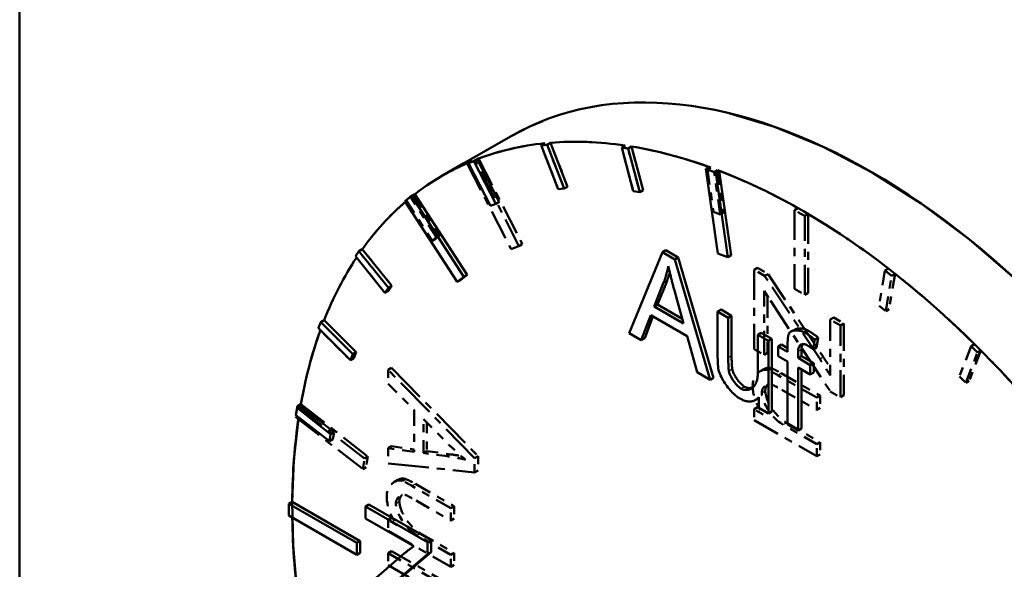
# Model space of a CAD drawing. Header units: millimetres. Extents: x 0 to 630, y 0 to 891.
# Tile 6 of 14: x 479.77 to 492.03, y 179.64 to 186.48. Entities that reach past the tile are written whole.
import ezdxf

# ---------------------------------------------------------------- set-up
doc = ezdxf.new("R2010")
doc.units = ezdxf.units.MM
doc.header["$LTSCALE"] = 3
doc.linetypes.add('LONG_DASH_DOTTED', pattern=[0.3001, 0.2362, -0.0295, 0.0049, -0.0295])
for name, color, linetype, lineweight in [('Sichtbare Kanten(DIN)', 7, 'Continuous', 50), ('Sichtbare tangentiale Kanten(DIN)', 3, 'Continuous', 25), ('Überlagerung [Formatvorlage Phantomlinien(DIN)]', 179, 'LONG_DASH_DOTTED', 50)]:
    doc.layers.add(name, color=color, linetype=linetype, lineweight=lineweight)

msp = doc.modelspace()

# ---------------------------------------------------------------- linework, layer by layer
at = {"layer": 'Sichtbare Kanten(DIN)'}
for p, q in [((479.766, 196.717), (479.766, 170.817)), ((485.882, 185.025), (485.033, 184.537)), ((486.306, 184.939), (486.263, 184.914)), ((486.263, 184.914), (486.476, 184.367)), ((486.379, 184.945), (486.337, 184.921)), ((486.549, 184.374), (486.337, 184.921)), ((486.379, 184.945), (486.592, 184.398)), ((487.308, 184.911), (487.266, 184.887)), ((487.266, 184.887), (487.411, 184.342)), ((487.388, 184.899), (487.345, 184.874)), ((487.491, 184.33), (487.345, 184.874)), ((487.388, 184.899), (487.533, 184.354)), ((485.466, 184.742), (485.424, 184.718)), ((485.466, 184.742), (485.739, 184.21)), ((485.401, 184.717), (485.359, 184.692)), ((485.359, 184.692), (485.632, 184.159)), ((485.697, 184.185), (485.424, 184.718)), ((488.357, 184.643), (488.314, 184.619)), ((488.314, 184.619), (488.462, 183.568)), ((488.482, 184.596), (488.44, 184.572)), ((488.587, 183.521), (488.44, 184.572)), ((488.482, 184.596), (488.63, 183.545)), ((486.476, 184.367), (486.549, 184.374)), ((486.592, 184.398), (486.549, 184.374)), ((484.691, 184.307), (484.648, 184.283)), ((485.298, 183.278), (484.648, 184.283)), ((484.691, 184.307), (485.341, 183.302)), ((487.411, 184.342), (487.491, 184.33)), ((487.533, 184.354), (487.491, 184.33)), ((484.566, 184.217), (485.216, 183.212)), ((485.632, 184.159), (485.697, 184.185)), ((485.739, 184.21), (485.697, 184.185)), ((483.95, 183.535), (484.317, 183.079)), ((484.035, 183.62), (483.992, 183.596)), ((484.36, 183.139), (483.992, 183.596)), ((484.035, 183.62), (484.402, 183.164)), ((487.773, 183.582), (487.359, 182.575)), ((487.816, 183.607), (487.773, 183.582)), ((487.928, 183.493), (487.773, 183.582)), ((487.816, 183.607), (487.97, 183.518)), ((487.97, 183.518), (487.928, 183.493)), ((487.97, 183.518), (488.41, 182.018)), ((488.462, 183.568), (488.587, 183.521)), ((488.63, 183.545), (488.587, 183.521)), ((488.368, 181.994), (487.928, 183.493)), ((485.216, 183.212), (485.298, 183.278)), ((485.341, 183.302), (485.259, 183.236)), ((485.341, 183.302), (485.298, 183.278)), ((484.317, 183.079), (484.36, 183.139)), ((484.402, 183.164), (484.36, 183.103)), ((484.402, 183.164), (484.36, 183.139)), ((485.259, 183.236), (485.216, 183.212)), ((487.67, 182.907), (487.789, 183.204)), ((487.831, 183.228), (487.712, 182.931)), ((487.831, 183.228), (487.789, 183.204)), ((484.36, 183.103), (484.317, 183.079)), ((487.923, 183.107), (488.036, 182.696)), ((487.712, 182.931), (487.67, 182.907)), ((488.036, 182.696), (487.67, 182.907)), ((487.712, 182.931), (488.02, 182.754)), ((487.51, 182.488), (487.629, 182.797)), ((487.656, 182.781), (487.553, 182.512)), ((487.629, 182.797), (488.08, 182.537)), ((488.504, 182.868), (488.461, 182.843)), ((488.594, 182.767), (488.461, 182.843)), ((488.461, 182.843), (488.461, 182.284)), ((488.504, 182.868), (488.636, 182.791)), ((488.636, 182.791), (488.594, 182.767)), ((488.594, 182.267), (488.594, 182.767)), ((488.636, 182.791), (488.636, 182.291)), ((483.559, 182.735), (483.517, 182.711)), ((483.915, 182.314), (483.517, 182.711)), ((483.559, 182.735), (483.958, 182.338)), ((483.488, 182.636), (483.886, 182.238)), ((487.359, 182.575), (487.51, 182.488)), ((488.08, 182.537), (488.205, 182.088)), ((489.004, 182.58), (488.962, 182.555)), ((489.094, 182.479), (488.962, 182.555)), ((488.962, 182.555), (488.962, 182.072)), ((489.004, 182.58), (489.136, 182.503)), ((489.418, 182.618), (489.375, 182.594)), ((487.553, 182.512), (487.51, 182.488)), ((489.136, 182.503), (489.094, 182.479)), ((489.094, 181.576), (489.094, 182.479)), ((489.136, 182.503), (489.136, 181.6)), ((489.259, 182.433), (489.216, 182.408)), ((489.333, 182.341), (489.216, 182.408)), ((489.216, 182.408), (489.216, 182.29)), ((489.259, 182.433), (489.333, 182.39)), ((489.333, 182.437), (489.333, 182.341)), ((489.652, 182.372), (489.673, 182.494)), ((489.715, 182.518), (489.673, 182.494)), ((489.715, 182.518), (489.695, 182.396)), ((483.886, 182.238), (483.915, 182.314)), ((483.958, 182.338), (483.915, 182.314)), ((483.958, 182.338), (483.929, 182.263)), ((489.216, 182.29), (489.333, 182.223)), ((489.464, 182.266), (489.464, 182.348)), ((489.507, 182.29), (489.464, 182.266)), ((489.507, 182.373), (489.507, 182.29)), ((489.507, 182.29), (489.659, 182.203)), ((489.695, 182.396), (489.652, 182.372)), ((483.929, 182.263), (483.886, 182.238)), ((489.333, 182.223), (489.333, 181.438)), ((489.616, 182.178), (489.464, 182.266)), ((489.659, 182.203), (489.616, 182.178)), ((489.616, 182.059), (489.616, 182.178)), ((489.659, 182.203), (489.659, 182.084)), ((488.205, 182.088), (488.368, 181.994)), ((489.465, 181.362), (489.465, 182.146)), ((489.465, 182.146), (489.616, 182.059)), ((489.508, 182.122), (489.508, 181.386)), ((489.659, 182.084), (489.616, 182.059)), ((488.41, 182.018), (488.368, 181.994)), ((483.265, 181.668), (483.222, 181.644)), ((483.265, 181.668), (483.683, 181.343)), ((488.976, 181.767), (488.934, 181.743)), ((488.976, 181.777), (488.976, 181.644)), ((483.208, 181.556), (483.625, 181.23)), ((483.64, 181.318), (483.222, 181.644)), ((488.976, 181.644), (489.094, 181.576)), ((489.136, 181.6), (489.094, 181.576)), ((489.333, 181.438), (489.465, 181.362)), ((483.625, 181.23), (483.64, 181.318)), ((483.683, 181.343), (483.64, 181.318)), ((483.683, 181.343), (483.668, 181.254)), ((489.508, 181.386), (489.465, 181.362)), ((483.668, 181.254), (483.625, 181.23)), ((483.161, 180.476), (483.118, 180.451)), ((483.967, 179.963), (483.118, 180.451)), ((483.161, 180.476), (484.009, 179.987)), ((484.118, 180.441), (484.076, 180.416)), ((484.118, 180.441), (484.891, 179.996)), ((484.848, 179.971), (484.076, 180.416)), ((484.076, 180.416), (484.076, 180.269)), ((483.118, 180.304), (483.967, 179.815)), ((484.076, 180.269), (484.678, 179.922)), ((484.009, 179.987), (483.967, 179.963)), ((483.967, 179.815), (483.967, 179.963)), ((484.009, 179.987), (484.009, 179.84)), ((484.891, 179.996), (484.848, 179.971)), ((484.848, 179.824), (484.848, 179.971)), ((484.891, 179.996), (484.891, 179.849)), ((484.009, 179.84), (483.967, 179.815)), ((484.566, 179.839), (484.013, 179.359)), ((484.242, 179.31), (484.848, 179.824)), ((484.891, 179.849), (484.285, 179.334)), ((484.891, 179.849), (484.848, 179.824))]:
    msp.add_line(p, q, dxfattribs=at)
at = {"layer": 'Sichtbare Kanten(DIN)', "flags": 128}
for points in [[(487.789, 183.204), (487.792, 183.212), (487.795, 183.22), (487.798, 183.228), (487.8, 183.236), (487.803, 183.244), (487.806, 183.253), (487.809, 183.261), (487.811, 183.269), (487.814, 183.278), (487.817, 183.286), (487.819, 183.295), (487.822, 183.303), (487.824, 183.312), (487.826, 183.32), (487.829, 183.329), (487.831, 183.338), (487.833, 183.346), (487.835, 183.355), (487.837, 183.364), (487.839, 183.373), (487.841, 183.382), (487.843, 183.391), (487.845, 183.4), (487.847, 183.409)], [(487.847, 183.409), (487.85, 183.396), (487.853, 183.384), (487.855, 183.371), (487.858, 183.359), (487.861, 183.346), (487.864, 183.333), (487.867, 183.32), (487.87, 183.308), (487.873, 183.295), (487.877, 183.283), (487.88, 183.27), (487.883, 183.258), (487.886, 183.245), (487.889, 183.233), (487.892, 183.22), (487.896, 183.208), (487.899, 183.195), (487.902, 183.182), (487.906, 183.17), (487.909, 183.157), (487.912, 183.144), (487.916, 183.132), (487.919, 183.119), (487.923, 183.107)], [(487.865, 183.331), (487.864, 183.326), (487.862, 183.322), (487.861, 183.317), (487.86, 183.313), (487.859, 183.309), (487.857, 183.305), (487.856, 183.3), (487.855, 183.296), (487.853, 183.292), (487.852, 183.287), (487.85, 183.283), (487.849, 183.279), (487.848, 183.275), (487.846, 183.27), (487.845, 183.266), (487.843, 183.262), (487.842, 183.258), (487.84, 183.253), (487.839, 183.249), (487.837, 183.245), (487.836, 183.241), (487.834, 183.237), (487.833, 183.233), (487.831, 183.228)], [(489.347, 182.564), (489.345, 182.56), (489.344, 182.555), (489.343, 182.55), (489.341, 182.545), (489.34, 182.54), (489.339, 182.535), (489.338, 182.53), (489.338, 182.525), (489.337, 182.519), (489.336, 182.514), (489.336, 182.509), (489.335, 182.504), (489.335, 182.498), (489.335, 182.493), (489.334, 182.487), (489.334, 182.482), (489.334, 182.476), (489.333, 182.471), (489.333, 182.465), (489.333, 182.459), (489.333, 182.454), (489.333, 182.448), (489.333, 182.443), (489.333, 182.437)], [(489.549, 182.581), (489.538, 182.586), (489.528, 182.591), (489.517, 182.596), (489.507, 182.6), (489.496, 182.603), (489.486, 182.605), (489.476, 182.607), (489.466, 182.609), (489.456, 182.61), (489.446, 182.61), (489.436, 182.61), (489.427, 182.609), (489.418, 182.608), (489.409, 182.606), (489.4, 182.604), (489.392, 182.602), (489.385, 182.599), (489.377, 182.595), (489.371, 182.591), (489.365, 182.587), (489.36, 182.582), (489.355, 182.577), (489.35, 182.571), (489.347, 182.564)], [(489.418, 182.618), (489.423, 182.621), (489.428, 182.624), (489.434, 182.626), (489.44, 182.628), (489.446, 182.63), (489.452, 182.631), (489.459, 182.632), (489.466, 182.633), (489.473, 182.634), (489.48, 182.634), (489.488, 182.634), (489.495, 182.634), (489.503, 182.634), (489.511, 182.633), (489.518, 182.632), (489.526, 182.63), (489.534, 182.628), (489.543, 182.626), (489.551, 182.623), (489.559, 182.62), (489.567, 182.617), (489.575, 182.614), (489.583, 182.609), (489.591, 182.605)], [(489.673, 182.494), (489.668, 182.498), (489.663, 182.502), (489.658, 182.506), (489.652, 182.51), (489.647, 182.514), (489.642, 182.518), (489.637, 182.522), (489.632, 182.526), (489.627, 182.529), (489.622, 182.533), (489.616, 182.537), (489.611, 182.541), (489.606, 182.544), (489.601, 182.548), (489.596, 182.551), (489.591, 182.555), (489.585, 182.558), (489.58, 182.562), (489.575, 182.565), (489.57, 182.568), (489.565, 182.571), (489.559, 182.575), (489.554, 182.578), (489.549, 182.581)], [(489.591, 182.605), (489.596, 182.602), (489.601, 182.6), (489.605, 182.597), (489.61, 182.594), (489.615, 182.591), (489.62, 182.588), (489.625, 182.584), (489.63, 182.581), (489.635, 182.578), (489.64, 182.574), (489.645, 182.571), (489.65, 182.567), (489.655, 182.564), (489.661, 182.56), (489.666, 182.556), (489.671, 182.552), (489.677, 182.548), (489.682, 182.544), (489.687, 182.54), (489.693, 182.536), (489.699, 182.532), (489.704, 182.527), (489.71, 182.523), (489.715, 182.518)], [(489.464, 182.348), (489.465, 182.357), (489.465, 182.365), (489.466, 182.374), (489.468, 182.382), (489.469, 182.389), (489.472, 182.396), (489.475, 182.403), (489.478, 182.409), (489.481, 182.415), (489.485, 182.42), (489.49, 182.425), (489.495, 182.429), (489.5, 182.432), (489.505, 182.435), (489.511, 182.437), (489.518, 182.438), (489.524, 182.439), (489.531, 182.439), (489.538, 182.439), (489.545, 182.437), (489.553, 182.435), (489.56, 182.432), (489.568, 182.429), (489.575, 182.425)], [(489.524, 182.439), (489.522, 182.437), (489.521, 182.435), (489.52, 182.433), (489.519, 182.431), (489.518, 182.429), (489.517, 182.426), (489.515, 182.424), (489.515, 182.422), (489.514, 182.419), (489.513, 182.416), (489.512, 182.414), (489.511, 182.411), (489.51, 182.408), (489.51, 182.405), (489.509, 182.402), (489.509, 182.399), (489.508, 182.396), (489.508, 182.393), (489.508, 182.39), (489.507, 182.387), (489.507, 182.383), (489.507, 182.38), (489.507, 182.376), (489.507, 182.373)], [(489.575, 182.425), (489.578, 182.423), (489.582, 182.421), (489.585, 182.419), (489.588, 182.417), (489.591, 182.415), (489.595, 182.413), (489.598, 182.411), (489.601, 182.409), (489.604, 182.407), (489.608, 182.405), (489.611, 182.403), (489.614, 182.4), (489.617, 182.398), (489.62, 182.396), (489.624, 182.394), (489.627, 182.391), (489.63, 182.389), (489.633, 182.387), (489.636, 182.384), (489.64, 182.382), (489.643, 182.379), (489.646, 182.377), (489.649, 182.374), (489.652, 182.372)], [(488.461, 182.284), (488.461, 182.278), (488.461, 182.272), (488.461, 182.266), (488.462, 182.261), (488.462, 182.255), (488.462, 182.249), (488.462, 182.243), (488.462, 182.236), (488.462, 182.23), (488.462, 182.224), (488.463, 182.218), (488.463, 182.212), (488.463, 182.206), (488.463, 182.201), (488.464, 182.195), (488.464, 182.188), (488.465, 182.182), (488.465, 182.176), (488.466, 182.169), (488.466, 182.163), (488.467, 182.156), (488.468, 182.149), (488.469, 182.143), (488.47, 182.137)], [(488.636, 182.291), (488.636, 182.281), (488.636, 182.272), (488.636, 182.262), (488.636, 182.253), (488.636, 182.244), (488.637, 182.236), (488.637, 182.227), (488.637, 182.219), (488.637, 182.212), (488.638, 182.204), (488.638, 182.197), (488.638, 182.19), (488.639, 182.183), (488.639, 182.176), (488.639, 182.17), (488.64, 182.164), (488.64, 182.158), (488.641, 182.153), (488.641, 182.147), (488.642, 182.142), (488.642, 182.138), (488.643, 182.133), (488.644, 182.129), (488.644, 182.125)], [(488.602, 182.1), (488.601, 182.106), (488.6, 182.113), (488.599, 182.12), (488.598, 182.126), (488.598, 182.133), (488.597, 182.14), (488.597, 182.148), (488.596, 182.155), (488.596, 182.162), (488.596, 182.168), (488.595, 182.175), (488.595, 182.182), (488.595, 182.189), (488.595, 182.197), (488.594, 182.204), (488.594, 182.211), (488.594, 182.218), (488.594, 182.225), (488.594, 182.232), (488.594, 182.239), (488.594, 182.246), (488.594, 182.253), (488.594, 182.26), (488.594, 182.267)], [(488.47, 182.137), (488.473, 182.119), (488.478, 182.101), (488.484, 182.082), (488.491, 182.064), (488.499, 182.046), (488.508, 182.028), (488.517, 182.01), (488.528, 181.991), (488.539, 181.973), (488.55, 181.954), (488.563, 181.936), (488.576, 181.918), (488.589, 181.9), (488.603, 181.883), (488.617, 181.867), (488.63, 181.852), (488.644, 181.837), (488.657, 181.824), (488.67, 181.811), (488.683, 181.8), (488.695, 181.789), (488.707, 181.78), (488.718, 181.773), (488.728, 181.766)], [(488.755, 181.883), (488.746, 181.889), (488.738, 181.895), (488.729, 181.902), (488.721, 181.909), (488.713, 181.917), (488.704, 181.925), (488.697, 181.934), (488.689, 181.942), (488.681, 181.952), (488.674, 181.961), (488.666, 181.971), (488.659, 181.981), (488.652, 181.991), (488.646, 182.001), (488.639, 182.012), (488.633, 182.022), (488.628, 182.032), (488.623, 182.042), (488.618, 182.052), (488.614, 182.062), (488.61, 182.072), (488.607, 182.081), (488.604, 182.091), (488.602, 182.1)], [(488.644, 182.125), (488.646, 182.116), (488.649, 182.107), (488.652, 182.097), (488.656, 182.088), (488.66, 182.077), (488.665, 182.067), (488.67, 182.057), (488.676, 182.046), (488.682, 182.035), (488.689, 182.025), (488.696, 182.014), (488.703, 182.004), (488.71, 181.993), (488.718, 181.983), (488.726, 181.974), (488.734, 181.964), (488.742, 181.955), (488.75, 181.947), (488.758, 181.939), (488.766, 181.931), (488.774, 181.924), (488.782, 181.918), (488.789, 181.912), (488.797, 181.908)], [(488.962, 182.072), (488.961, 182.052), (488.96, 182.032), (488.957, 182.014), (488.953, 181.996), (488.949, 181.979), (488.943, 181.963), (488.936, 181.948), (488.929, 181.934), (488.92, 181.921), (488.911, 181.91), (488.9, 181.9), (488.89, 181.891), (488.878, 181.884), (488.867, 181.878), (488.855, 181.874), (488.843, 181.871), (488.831, 181.869), (488.819, 181.868), (488.807, 181.868), (488.795, 181.869), (488.784, 181.871), (488.774, 181.875), (488.764, 181.879), (488.755, 181.883)], [(488.797, 181.908), (488.801, 181.906), (488.804, 181.904), (488.808, 181.902), (488.812, 181.901), (488.816, 181.899), (488.82, 181.898), (488.824, 181.896), (488.829, 181.895), (488.833, 181.895), (488.837, 181.894), (488.842, 181.893), (488.846, 181.893), (488.85, 181.892), (488.855, 181.892), (488.859, 181.892), (488.864, 181.892), (488.868, 181.892), (488.873, 181.893), (488.877, 181.894), (488.882, 181.894), (488.886, 181.895), (488.891, 181.896), (488.895, 181.898), (488.899, 181.899)], [(488.728, 181.766), (488.741, 181.76), (488.753, 181.753), (488.765, 181.747), (488.777, 181.742), (488.789, 181.738), (488.801, 181.734), (488.813, 181.73), (488.825, 181.728), (488.836, 181.726), (488.848, 181.724), (488.859, 181.724), (488.869, 181.724), (488.88, 181.725), (488.89, 181.727), (488.9, 181.729), (488.91, 181.732), (488.919, 181.736), (488.928, 181.74), (488.937, 181.745), (488.945, 181.75), (488.953, 181.756), (488.961, 181.762), (488.968, 181.769), (488.976, 181.777)], [(484.678, 179.922), (484.673, 179.919), (484.669, 179.916), (484.664, 179.913), (484.659, 179.91), (484.654, 179.906), (484.649, 179.903), (484.644, 179.9), (484.64, 179.896), (484.635, 179.893), (484.63, 179.89), (484.625, 179.886), (484.621, 179.883), (484.616, 179.879), (484.611, 179.876), (484.607, 179.872), (484.602, 179.868), (484.598, 179.865), (484.593, 179.861), (484.588, 179.857), (484.584, 179.854), (484.579, 179.85), (484.575, 179.846), (484.57, 179.843), (484.566, 179.839)]]:
    msp.add_lwpolyline(points, dxfattribs=at)
at = {"layer": 'Sichtbare Kanten(DIN)'}
for centre, major_axis, start_param, end_param in [((490.373, 177.226), (-4.491, 7.799), 3.141593, 6.283185), ((489.525, 176.738), (-4.491, 7.799), 6.029986, 6.191186), ((489.482, 176.713), (-4.491, 7.799), 6.016653, 6.029986), ((489.525, 176.738), (-4.491, 7.799), 5.855453, 6.016653), ((489.482, 176.713), (-4.491, 7.799), 5.84212, 5.855453), ((489.525, 176.738), (4.491, -7.799), 2.542661, 2.700527), ((489.525, 176.738), (-4.491, 7.799), 6.204519, 6.362385), ((489.482, 176.713), (-4.491, 7.799), 6.191186, 6.204519), ((489.482, 176.713), (-4.491, 7.799), 5.664254, 5.684254), ((489.525, 176.738), (4.491, -7.799), 5.335188, 8.805846), ((489.482, 176.713), (-4.491, 7.799), 0.0792, 0.0992), ((489.525, 176.738), (-4.491, 7.799), 0.108574, 0.257066), ((489.525, 176.738), (-4.491, 7.799), 0.279485, 0.431599), ((489.482, 176.713), (-4.491, 7.799), 0.257066, 0.2704), ((489.482, 176.713), (4.491, -7.799), 3.573192, 3.586525), ((489.525, 176.738), (-4.491, 7.799), 0.453454, 0.606132), ((489.482, 176.713), (4.491, -7.799), 3.747725, 3.761058), ((489.525, 176.738), (-4.491, 7.799), 0.627164, 0.777332), ((489.482, 176.713), (4.491, -7.799), 3.918924, 3.938925), ((489.525, 176.738), (-4.491, 7.799), 0.803974, 0.955198)]:
    msp.add_ellipse(centre, major_axis=major_axis, ratio=0.578093, start_param=start_param, end_param=end_param, dxfattribs=at)
at = {"layer": 'Sichtbare tangentiale Kanten(DIN)'}
for p, q in [((489.591, 182.605), (489.549, 182.581)), ((488.636, 182.291), (488.594, 182.267)), ((489.507, 182.373), (489.464, 182.348)), ((488.644, 182.125), (488.602, 182.1)), ((488.797, 181.908), (488.755, 181.883))]:
    msp.add_line(p, q, dxfattribs=at)
at = {"layer": 'Sichtbare tangentiale Kanten(DIN)', "ltscale": 0.023514}
for p, q in [((489.777, 182.274), (489.739, 182.252)), ((489.252, 182.075), (489.214, 182.053)), ((489.052, 181.851), (489.014, 181.829)), ((489.318, 181.458), (489.28, 181.436)), ((485.137, 181.065), (485.099, 181.043)), ((484.694, 180.697), (484.655, 180.675)), ((484.493, 180.474), (484.455, 180.452)), ((484.759, 180.081), (484.721, 180.059))]:
    msp.add_line(p, q, dxfattribs=at)
at = {"layer": 'Überlagerung [Formatvorlage Phantomlinien(DIN)]', "ltscale": 13.85339}
msp.add_line((479.766, 196.717), (479.766, 170.817), dxfattribs=at)
at = {"layer": 'Überlagerung [Formatvorlage Phantomlinien(DIN)]', "ltscale": 0.524659}
for p, q in [((485.882, 185.025), (485.033, 184.537)), ((485.483, 184.749), (486.028, 183.683)), ((485.343, 184.686), (485.888, 183.62)), ((485.986, 183.658), (485.44, 184.724)), ((489.418, 184.107), (489.418, 183.126)), ((489.546, 183.053), (489.546, 184.034)), ((489.588, 184.058), (489.588, 183.077)), ((484.062, 181.014), (483.226, 181.666)), ((483.269, 181.69), (484.104, 181.039)), ((483.204, 181.534), (484.04, 180.882))]:
    msp.add_line(p, q, dxfattribs=at)
at = {"layer": 'Überlagerung [Formatvorlage Phantomlinien(DIN)]', "ltscale": 0.026138}
for p, q in [((486.306, 184.939), (486.263, 184.914)), ((486.379, 184.945), (486.337, 184.921)), ((487.308, 184.911), (487.266, 184.887)), ((487.388, 184.899), (487.345, 184.874)), ((485.483, 184.749), (485.44, 184.724)), ((485.385, 184.71), (485.343, 184.686)), ((488.378, 184.635), (488.335, 184.611)), ((488.461, 184.604), (488.419, 184.58)), ((486.592, 184.398), (486.549, 184.374)), ((484.677, 184.296), (484.634, 184.272)), ((487.533, 184.354), (487.491, 184.33)), ((489.461, 184.132), (489.418, 184.107)), ((488.535, 184.079), (488.493, 184.054)), ((489.588, 184.058), (489.546, 184.034)), ((484.947, 183.75), (484.905, 183.726)), ((485.002, 183.794), (484.959, 183.769)), ((486.028, 183.683), (485.986, 183.658)), ((484.035, 183.62), (483.992, 183.596)), ((488.957, 183.388), (488.915, 183.363)), ((490.588, 183.38), (490.545, 183.355)), ((489.089, 183.311), (489.047, 183.287)), ((490.671, 183.315), (490.629, 183.29)), ((484.402, 183.164), (484.36, 183.139)), ((484.36, 183.103), (484.317, 183.079)), ((489.588, 183.077), (489.546, 183.053)), ((489.907, 182.768), (489.865, 182.744)), ((490.598, 182.874), (490.555, 182.85)), ((483.559, 182.735), (483.517, 182.711)), ((490.035, 182.695), (489.992, 182.67)), ((491.661, 182.438), (491.619, 182.413)), ((483.958, 182.338), (483.915, 182.314)), ((489.084, 182.328), (489.042, 182.304)), ((491.741, 182.358), (491.699, 182.334)), ((483.929, 182.263), (483.886, 182.238)), ((484.398, 182.144), (484.356, 182.12)), ((489.036, 182.127), (488.993, 182.102)), ((489.131, 182.137), (489.089, 182.113)), ((491.596, 181.981), (491.553, 181.957)), ((489.738, 181.797), (489.696, 181.773)), ((490.035, 181.801), (489.992, 181.777)), ((483.269, 181.69), (483.226, 181.666)), ((488.957, 181.653), (488.915, 181.628)), ((489.738, 181.644), (489.696, 181.62)), ((489.738, 181.219), (489.696, 181.194)), ((484.398, 181.166), (484.356, 181.142)), ((484.84, 181.107), (484.798, 181.083)), ((489.738, 181.066), (489.696, 181.042)), ((484.104, 181.039), (484.062, 181.014)), ((485.476, 181.045), (485.434, 181.02)), ((484.082, 180.906), (484.04, 180.882)), ((485.476, 180.866), (485.434, 180.842)), ((484.477, 180.749), (484.435, 180.725)), ((484.572, 180.76), (484.53, 180.735)), ((485.179, 180.42), (485.137, 180.395)), ((484.398, 180.275), (484.356, 180.251)), ((485.179, 180.267), (485.137, 180.243)), ((484.398, 179.862), (484.356, 179.838)), ((485.179, 179.842), (485.137, 179.817)), ((485.179, 179.689), (485.137, 179.664))]:
    msp.add_line(p, q, dxfattribs=at)
at = {"layer": 'Überlagerung [Formatvorlage Phantomlinien(DIN)]', "ltscale": 0.26228}
for p, q in [((486.263, 184.914), (486.476, 184.367)), ((486.549, 184.374), (486.337, 184.921)), ((486.379, 184.945), (486.592, 184.398)), ((487.266, 184.887), (487.411, 184.342)), ((487.491, 184.33), (487.345, 184.874)), ((487.388, 184.899), (487.533, 184.354)), ((488.335, 184.611), (488.409, 184.086)), ((488.493, 184.054), (488.419, 184.58)), ((488.461, 184.604), (488.535, 184.079)), ((484.959, 183.769), (484.634, 184.272)), ((484.677, 184.296), (485.002, 183.794)), ((484.58, 184.228), (484.905, 183.726)), ((483.95, 183.535), (484.317, 183.079)), ((484.36, 183.139), (483.992, 183.596)), ((484.035, 183.62), (484.402, 183.164)), ((490.545, 183.355), (490.472, 182.915)), ((490.555, 182.85), (490.629, 183.29)), ((490.671, 183.315), (490.598, 182.874)), ((483.915, 182.314), (483.517, 182.711)), ((483.559, 182.735), (483.958, 182.338)), ((483.488, 182.636), (483.886, 182.238)), ((491.619, 182.413), (491.474, 182.036)), ((491.553, 181.957), (491.699, 182.334)), ((491.741, 182.358), (491.596, 181.981))]:
    msp.add_line(p, q, dxfattribs=at)
at = {"layer": 'Überlagerung [Formatvorlage Phantomlinien(DIN)]', "ltscale": 0.052376}
for p, q in [((486.476, 184.367), (486.549, 184.374)), ((487.411, 184.342), (487.491, 184.33)), ((488.409, 184.086), (488.493, 184.054)), ((484.905, 183.726), (484.959, 183.769)), ((485.002, 183.794), (484.947, 183.75)), ((484.317, 183.079), (484.36, 183.139)), ((484.402, 183.164), (484.36, 183.103)), ((490.472, 182.915), (490.555, 182.85)), ((483.886, 182.238), (483.915, 182.314)), ((483.958, 182.338), (483.929, 182.263)), ((491.474, 182.036), (491.553, 181.957))]:
    msp.add_line(p, q, dxfattribs=at)
at = {"layer": 'Überlagerung [Formatvorlage Phantomlinien(DIN)]', "ltscale": 0.078614}
for p, q in [((485.888, 183.62), (485.986, 183.658)), ((489.418, 183.126), (489.546, 183.053)), ((484.04, 180.882), (484.062, 181.014)), ((484.104, 181.039), (484.082, 180.906))]:
    msp.add_line(p, q, dxfattribs=at)
at = {"layer": 'Überlagerung [Formatvorlage Phantomlinien(DIN)]', "ltscale": 0.081682}
for p, q in [((488.957, 183.388), (489.089, 183.311)), ((489.047, 183.287), (488.915, 183.363)), ((489.738, 181.797), (489.738, 181.644)), ((489.696, 181.62), (489.696, 181.773)), ((489.696, 181.042), (489.696, 181.194)), ((489.738, 181.219), (489.738, 181.066)), ((485.137, 180.243), (485.137, 180.395)), ((485.179, 180.42), (485.179, 180.267)), ((484.356, 179.838), (484.356, 179.685)), ((485.179, 179.842), (485.179, 179.689)), ((485.137, 179.664), (485.137, 179.817))]:
    msp.add_line(p, q, dxfattribs=at)
at = {"layer": 'Überlagerung [Formatvorlage Phantomlinien(DIN)]', "ltscale": 0.527163}
msp.add_line((488.915, 183.363), (488.915, 182.377), dxfattribs=at)
at = {"layer": 'Überlagerung [Formatvorlage Phantomlinien(DIN)]', "ltscale": 0.546643}
for p, q in [((489.737, 182.251), (489.047, 183.287)), ((489.089, 183.311), (489.779, 182.275))]:
    msp.add_line(p, q, dxfattribs=at)
at = {"layer": 'Überlagerung [Formatvorlage Phantomlinien(DIN)]', "ltscale": 0.425571}
msp.add_line((489.042, 182.304), (489.042, 183.1), dxfattribs=at)
at = {"layer": 'Überlagerung [Formatvorlage Phantomlinien(DIN)]', "ltscale": 0.061884}
msp.add_line((489.042, 183.1), (489.118, 182.981), dxfattribs=at)
at = {"layer": 'Überlagerung [Formatvorlage Phantomlinien(DIN)]', "ltscale": 0.377146}
msp.add_line((489.084, 183.034), (489.084, 182.328), dxfattribs=at)
at = {"layer": 'Überlagerung [Formatvorlage Phantomlinien(DIN)]', "ltscale": 0.594654}
msp.add_line((489.118, 182.981), (489.865, 181.85), dxfattribs=at)
at = {"layer": 'Überlagerung [Formatvorlage Phantomlinien(DIN)]', "ltscale": 0.078634}
for p, q in [((489.907, 182.768), (490.035, 182.695)), ((489.992, 182.67), (489.865, 182.744)), ((488.915, 182.377), (489.042, 182.304)), ((489.865, 181.85), (489.992, 181.777))]:
    msp.add_line(p, q, dxfattribs=at)
at = {"layer": 'Überlagerung [Formatvorlage Phantomlinien(DIN)]', "ltscale": 0.372743}
msp.add_line((489.865, 182.744), (489.865, 182.047), dxfattribs=at)
at = {"layer": 'Überlagerung [Formatvorlage Phantomlinien(DIN)]', "ltscale": 0.477891}
for p, q in [((489.992, 181.777), (489.992, 182.67)), ((490.035, 182.695), (490.035, 181.801))]:
    msp.add_line(p, q, dxfattribs=at)
at = {"layer": 'Überlagerung [Formatvorlage Phantomlinien(DIN)]', "ltscale": 0.713826}
for p, q in [((485.434, 181.02), (484.356, 182.12)), ((484.398, 182.144), (485.476, 181.045))]:
    msp.add_line(p, q, dxfattribs=at)
at = {"layer": 'Überlagerung [Formatvorlage Phantomlinien(DIN)]', "ltscale": 0.093365}
msp.add_line((484.356, 182.12), (484.356, 181.945), dxfattribs=at)
at = {"layer": 'Überlagerung [Formatvorlage Phantomlinien(DIN)]', "ltscale": 0.299089}
for p, q in [((489.696, 181.773), (489.212, 182.051)), ((489.254, 182.076), (489.738, 181.797)), ((484.696, 180.698), (485.179, 180.42)), ((485.137, 180.395), (484.653, 180.674))]:
    msp.add_line(p, q, dxfattribs=at)
at = {"layer": 'Überlagerung [Formatvorlage Phantomlinien(DIN)]', "ltscale": 0.214416}
msp.add_line((484.356, 181.945), (484.682, 181.62), dxfattribs=at)
at = {"layer": 'Überlagerung [Formatvorlage Phantomlinien(DIN)]', "ltscale": 0.267595}
for p, q in [((489.263, 181.869), (489.696, 181.62)), ((484.704, 180.492), (485.137, 180.243))]:
    msp.add_line(p, q, dxfattribs=at)
at = {"layer": 'Überlagerung [Formatvorlage Phantomlinien(DIN)]', "ltscale": 0.279278}
msp.add_line((484.682, 181.62), (484.682, 181.098), dxfattribs=at)
at = {"layer": 'Überlagerung [Formatvorlage Phantomlinien(DIN)]', "ltscale": 0.071015}
for p, q in [((489.03, 181.562), (488.915, 181.628)), ((484.471, 180.185), (484.356, 180.251))]:
    msp.add_line(p, q, dxfattribs=at)
at = {"layer": 'Überlagerung [Formatvorlage Phantomlinien(DIN)]', "ltscale": 0.073046}
for p, q in [((488.915, 181.628), (488.915, 181.491)), ((484.356, 180.251), (484.356, 180.114))]:
    msp.add_line(p, q, dxfattribs=at)
at = {"layer": 'Überlagerung [Formatvorlage Phantomlinien(DIN)]', "ltscale": 0.013354}
for p, q in [((488.957, 181.653), (488.979, 181.64)), ((484.398, 180.275), (484.42, 180.263))]:
    msp.add_line(p, q, dxfattribs=at)
at = {"layer": 'Überlagerung [Formatvorlage Phantomlinien(DIN)]', "ltscale": 0.208875}
msp.add_line((484.798, 181.506), (485.114, 181.186), dxfattribs=at)
at = {"layer": 'Überlagerung [Formatvorlage Phantomlinien(DIN)]', "ltscale": 0.226451}
msp.add_line((484.798, 181.083), (484.798, 181.506), dxfattribs=at)
at = {"layer": 'Überlagerung [Formatvorlage Phantomlinien(DIN)]', "ltscale": 0.190432}
msp.add_line((484.84, 181.463), (484.84, 181.107), dxfattribs=at)
at = {"layer": 'Überlagerung [Formatvorlage Phantomlinien(DIN)]', "ltscale": 0.482971}
for p, q in [((488.915, 181.491), (489.696, 181.042)), ((484.356, 180.114), (485.137, 179.664))]:
    msp.add_line(p, q, dxfattribs=at)
at = {"layer": 'Überlagerung [Formatvorlage Phantomlinien(DIN)]', "ltscale": 0.258452}
for p, q in [((489.696, 181.194), (489.278, 181.435)), ((489.32, 181.46), (489.738, 181.219)), ((484.761, 180.082), (485.179, 179.842)), ((485.137, 179.817), (484.719, 180.058))]:
    msp.add_line(p, q, dxfattribs=at)
at = {"layer": 'Überlagerung [Formatvorlage Phantomlinien(DIN)]', "ltscale": 0.215836}
msp.add_line((484.682, 181.098), (484.356, 181.142), dxfattribs=at)
at = {"layer": 'Überlagerung [Formatvorlage Phantomlinien(DIN)]', "ltscale": 0.100476}
msp.add_line((484.356, 181.142), (484.356, 180.953), dxfattribs=at)
at = {"layer": 'Überlagerung [Formatvorlage Phantomlinien(DIN)]', "ltscale": 0.187741}
msp.add_line((484.398, 181.166), (484.682, 181.128), dxfattribs=at)
at = {"layer": 'Überlagerung [Formatvorlage Phantomlinien(DIN)]', "ltscale": 0.19764}
for p, q in [((485.097, 181.042), (484.798, 181.083)), ((484.84, 181.107), (485.139, 181.066))]:
    msp.add_line(p, q, dxfattribs=at)
at = {"layer": 'Überlagerung [Formatvorlage Phantomlinien(DIN)]', "ltscale": 0.719815}
msp.add_line((484.356, 180.953), (485.434, 180.842), dxfattribs=at)
at = {"layer": 'Überlagerung [Formatvorlage Phantomlinien(DIN)]', "ltscale": 0.095397}
for p, q in [((485.434, 180.842), (485.434, 181.02)), ((485.476, 181.045), (485.476, 180.866))]:
    msp.add_line(p, q, dxfattribs=at)
at = {"layer": 'Überlagerung [Formatvorlage Phantomlinien(DIN)]', "ltscale": 0.419476}
for p, q in [((485.034, 179.447), (484.356, 179.838)), ((484.356, 179.685), (485.034, 179.294))]:
    msp.add_line(p, q, dxfattribs=at)
at = {"layer": 'Überlagerung [Formatvorlage Phantomlinien(DIN)]', "ltscale": 0.393238}
msp.add_line((484.398, 179.862), (485.034, 179.496), dxfattribs=at)
at = {"layer": 'Überlagerung [Formatvorlage Phantomlinien(DIN)]', "ltscale": 0.105397, "flags": 128}
msp.add_lwpolyline([(489.865, 182.047), (489.86, 182.055), (489.855, 182.064), (489.85, 182.073), (489.844, 182.081), (489.839, 182.09), (489.834, 182.098), (489.829, 182.107), (489.823, 182.115), (489.818, 182.124), (489.813, 182.133), (489.807, 182.141), (489.802, 182.15), (489.797, 182.158), (489.791, 182.166), (489.786, 182.175), (489.781, 182.183), (489.775, 182.192), (489.77, 182.2), (489.764, 182.209), (489.759, 182.217), (489.753, 182.225), (489.748, 182.234), (489.742, 182.242), (489.737, 182.251)], dxfattribs=at)
at = {"layer": 'Überlagerung [Formatvorlage Phantomlinien(DIN)]', "ltscale": 0.069503, "flags": 128}
msp.add_lwpolyline([(489.779, 182.275), (489.783, 182.269), (489.787, 182.263), (489.791, 182.257), (489.795, 182.252), (489.798, 182.246), (489.802, 182.24), (489.806, 182.235), (489.809, 182.229), (489.813, 182.223), (489.817, 182.218), (489.82, 182.212), (489.824, 182.206), (489.828, 182.201), (489.831, 182.195), (489.835, 182.19), (489.838, 182.184), (489.842, 182.179), (489.845, 182.173), (489.848, 182.168), (489.852, 182.163), (489.855, 182.157), (489.858, 182.152), (489.862, 182.147), (489.865, 182.141)], dxfattribs=at)
at = {"layer": 'Überlagerung [Formatvorlage Phantomlinien(DIN)]', "ltscale": 0.210746, "flags": 128}
for points in [[(489.089, 182.113), (489.075, 182.117), (489.062, 182.119), (489.049, 182.119), (489.037, 182.118), (489.025, 182.115), (489.014, 182.112), (489.003, 182.107), (488.992, 182.101), (488.982, 182.095), (488.972, 182.087), (488.962, 182.078), (488.953, 182.068), (488.944, 182.058), (488.936, 182.047), (488.929, 182.035), (488.922, 182.023), (488.917, 182.011), (488.912, 181.998), (488.907, 181.985), (488.904, 181.972), (488.901, 181.96), (488.899, 181.948), (488.898, 181.935), (488.897, 181.924)], [(484.53, 180.735), (484.516, 180.739), (484.503, 180.741), (484.49, 180.741), (484.478, 180.74), (484.466, 180.738), (484.455, 180.734), (484.444, 180.73), (484.433, 180.724), (484.423, 180.717), (484.413, 180.709), (484.403, 180.701), (484.394, 180.691), (484.385, 180.68), (484.377, 180.669), (484.37, 180.658), (484.364, 180.646), (484.358, 180.633), (484.353, 180.621), (484.349, 180.608), (484.345, 180.595), (484.342, 180.583), (484.34, 180.57), (484.339, 180.558), (484.339, 180.547)]]:
    msp.add_lwpolyline(points, dxfattribs=at)
at = {"layer": 'Überlagerung [Formatvorlage Phantomlinien(DIN)]', "ltscale": 0.069426, "flags": 128}
for points in [[(489.036, 182.127), (489.04, 182.129), (489.044, 182.131), (489.048, 182.133), (489.052, 182.135), (489.056, 182.136), (489.06, 182.138), (489.064, 182.139), (489.068, 182.14), (489.072, 182.141), (489.076, 182.142), (489.08, 182.142), (489.084, 182.143), (489.089, 182.143), (489.093, 182.143), (489.097, 182.143), (489.101, 182.143), (489.105, 182.143), (489.109, 182.143), (489.112, 182.142), (489.116, 182.141), (489.12, 182.14), (489.124, 182.14), (489.128, 182.138), (489.131, 182.137)], [(484.477, 180.749), (484.481, 180.752), (484.485, 180.754), (484.489, 180.755), (484.493, 180.757), (484.497, 180.759), (484.501, 180.76), (484.505, 180.761), (484.509, 180.763), (484.513, 180.763), (484.518, 180.764), (484.522, 180.765), (484.526, 180.765), (484.53, 180.766), (484.534, 180.766), (484.538, 180.766), (484.542, 180.766), (484.546, 180.766), (484.55, 180.765), (484.554, 180.765), (484.558, 180.764), (484.561, 180.763), (484.565, 180.762), (484.569, 180.761), (484.572, 180.76)]]:
    msp.add_lwpolyline(points, dxfattribs=at)
at = {"layer": 'Überlagerung [Formatvorlage Phantomlinien(DIN)]', "ltscale": 0.076378, "flags": 128}
for points in [[(489.212, 182.051), (489.207, 182.054), (489.202, 182.057), (489.197, 182.06), (489.192, 182.063), (489.187, 182.066), (489.182, 182.068), (489.177, 182.071), (489.171, 182.074), (489.166, 182.077), (489.161, 182.08), (489.156, 182.082), (489.151, 182.085), (489.146, 182.088), (489.141, 182.09), (489.136, 182.093), (489.131, 182.095), (489.126, 182.098), (489.12, 182.1), (489.115, 182.102), (489.11, 182.105), (489.104, 182.107), (489.099, 182.109), (489.094, 182.111), (489.089, 182.113)], [(489.131, 182.137), (489.135, 182.136), (489.138, 182.135), (489.142, 182.133), (489.145, 182.132), (489.149, 182.13), (489.153, 182.129), (489.158, 182.127), (489.162, 182.125), (489.167, 182.123), (489.171, 182.12), (489.176, 182.118), (489.181, 182.116), (489.187, 182.113), (489.192, 182.11), (489.197, 182.107), (489.203, 182.104), (489.209, 182.101), (489.215, 182.098), (489.221, 182.095), (489.228, 182.091), (489.234, 182.087), (489.241, 182.084), (489.247, 182.08), (489.254, 182.076)], [(484.653, 180.674), (484.648, 180.677), (484.643, 180.68), (484.638, 180.683), (484.633, 180.685), (484.628, 180.688), (484.623, 180.691), (484.618, 180.694), (484.613, 180.697), (484.607, 180.7), (484.602, 180.702), (484.597, 180.705), (484.592, 180.708), (484.587, 180.71), (484.582, 180.713), (484.577, 180.715), (484.572, 180.718), (484.567, 180.72), (484.562, 180.723), (484.556, 180.725), (484.551, 180.727), (484.545, 180.73), (484.54, 180.732), (484.535, 180.734), (484.53, 180.735)], [(484.572, 180.76), (484.576, 180.759), (484.579, 180.758), (484.583, 180.756), (484.587, 180.755), (484.591, 180.753), (484.595, 180.751), (484.599, 180.749), (484.603, 180.747), (484.608, 180.745), (484.613, 180.743), (484.618, 180.741), (484.623, 180.738), (484.628, 180.736), (484.633, 180.733), (484.639, 180.73), (484.644, 180.727), (484.65, 180.724), (484.656, 180.721), (484.662, 180.717), (484.669, 180.714), (484.675, 180.71), (484.682, 180.706), (484.689, 180.702), (484.696, 180.698)]]:
    msp.add_lwpolyline(points, dxfattribs=at)
at = {"layer": 'Überlagerung [Formatvorlage Phantomlinien(DIN)]', "ltscale": 0.180949, "flags": 128}
for points in [[(488.897, 181.924), (488.898, 181.91), (488.898, 181.895), (488.899, 181.88), (488.901, 181.866), (488.903, 181.85), (488.905, 181.835), (488.908, 181.82), (488.912, 181.804), (488.916, 181.788), (488.921, 181.773), (488.926, 181.757), (488.931, 181.741), (488.937, 181.726), (488.944, 181.71), (488.951, 181.694), (488.958, 181.679), (488.966, 181.664), (488.974, 181.649), (488.983, 181.634), (488.991, 181.619), (489.001, 181.604), (489.01, 181.59), (489.02, 181.576), (489.03, 181.562)], [(484.339, 180.547), (484.339, 180.532), (484.34, 180.518), (484.341, 180.503), (484.342, 180.488), (484.344, 180.473), (484.347, 180.458), (484.35, 180.442), (484.353, 180.427), (484.357, 180.411), (484.362, 180.395), (484.367, 180.38), (484.372, 180.364), (484.378, 180.348), (484.385, 180.333), (484.392, 180.317), (484.399, 180.302), (484.407, 180.286), (484.415, 180.271), (484.424, 180.256), (484.433, 180.242), (484.442, 180.227), (484.451, 180.213), (484.461, 180.198), (484.471, 180.185)]]:
    msp.add_lwpolyline(points, dxfattribs=at)
at = {"layer": 'Überlagerung [Formatvorlage Phantomlinien(DIN)]', "ltscale": 0.123514, "flags": 128}
for points in [[(489.012, 181.828), (489.012, 181.837), (489.013, 181.847), (489.015, 181.856), (489.017, 181.864), (489.02, 181.872), (489.023, 181.879), (489.026, 181.886), (489.03, 181.893), (489.034, 181.9), (489.039, 181.906), (489.044, 181.911), (489.049, 181.917), (489.054, 181.922), (489.06, 181.926), (489.065, 181.93), (489.071, 181.934), (489.077, 181.937), (489.083, 181.939), (489.09, 181.941), (489.096, 181.942), (489.102, 181.943), (489.109, 181.943), (489.116, 181.942), (489.123, 181.94)], [(484.453, 180.45), (484.453, 180.46), (484.454, 180.469), (484.456, 180.478), (484.458, 180.486), (484.461, 180.494), (484.464, 180.502), (484.467, 180.509), (484.471, 180.516), (484.475, 180.522), (484.48, 180.528), (484.485, 180.534), (484.49, 180.539), (484.495, 180.544), (484.501, 180.549), (484.507, 180.553), (484.512, 180.556), (484.518, 180.559), (484.525, 180.562), (484.531, 180.563), (484.537, 180.565), (484.544, 180.565), (484.55, 180.565), (484.557, 180.564), (484.565, 180.563)]]:
    msp.add_lwpolyline(points, dxfattribs=at)
at = {"layer": 'Überlagerung [Formatvorlage Phantomlinien(DIN)]', "ltscale": 0.064032, "flags": 128}
msp.add_lwpolyline([(489.091, 181.941), (489.088, 181.938), (489.086, 181.935), (489.083, 181.933), (489.081, 181.929), (489.078, 181.926), (489.076, 181.923), (489.074, 181.92), (489.072, 181.916), (489.07, 181.913), (489.068, 181.909), (489.066, 181.905), (489.064, 181.902), (489.063, 181.898), (489.061, 181.894), (489.06, 181.89), (489.059, 181.886), (489.058, 181.882), (489.057, 181.878), (489.056, 181.874), (489.055, 181.869), (489.055, 181.865), (489.054, 181.861), (489.054, 181.857), (489.054, 181.852)], dxfattribs=at)
at = {"layer": 'Überlagerung [Formatvorlage Phantomlinien(DIN)]', "ltscale": 0.086529, "flags": 128}
msp.add_lwpolyline([(489.123, 181.94), (489.128, 181.938), (489.133, 181.937), (489.139, 181.934), (489.144, 181.932), (489.15, 181.929), (489.156, 181.927), (489.162, 181.924), (489.167, 181.921), (489.173, 181.918), (489.179, 181.915), (489.185, 181.912), (489.191, 181.909), (489.197, 181.906), (489.203, 181.903), (489.209, 181.899), (489.215, 181.896), (489.221, 181.893), (489.227, 181.889), (489.233, 181.886), (489.239, 181.883), (489.245, 181.879), (489.251, 181.876), (489.257, 181.872), (489.263, 181.869)], dxfattribs=at)
at = {"layer": 'Überlagerung [Formatvorlage Phantomlinien(DIN)]', "ltscale": 0.227186, "flags": 128}
for points in [[(489.278, 181.435), (489.26, 181.446), (489.243, 181.458), (489.225, 181.471), (489.208, 181.485), (489.191, 181.5), (489.174, 181.516), (489.158, 181.533), (489.142, 181.551), (489.127, 181.57), (489.112, 181.589), (489.099, 181.609), (489.086, 181.629), (489.074, 181.649), (489.063, 181.668), (489.053, 181.688), (489.045, 181.707), (489.037, 181.725), (489.03, 181.743), (489.024, 181.76), (489.02, 181.776), (489.016, 181.791), (489.014, 181.804), (489.012, 181.817), (489.012, 181.828)], [(484.719, 180.058), (484.701, 180.069), (484.684, 180.08), (484.666, 180.093), (484.649, 180.107), (484.632, 180.123), (484.616, 180.139), (484.599, 180.156), (484.583, 180.174), (484.568, 180.193), (484.554, 180.212), (484.54, 180.232), (484.527, 180.252), (484.515, 180.271), (484.504, 180.291), (484.495, 180.31), (484.486, 180.329), (484.478, 180.348), (484.471, 180.366), (484.466, 180.383), (484.461, 180.399), (484.457, 180.413), (484.455, 180.427), (484.453, 180.439), (484.453, 180.45)]]:
    msp.add_lwpolyline(points, dxfattribs=at)
at = {"layer": 'Überlagerung [Formatvorlage Phantomlinien(DIN)]', "ltscale": 0.227185, "flags": 128}
for points in [[(489.054, 181.852), (489.055, 181.84), (489.057, 181.826), (489.06, 181.811), (489.064, 181.794), (489.069, 181.777), (489.076, 181.759), (489.083, 181.74), (489.092, 181.721), (489.101, 181.701), (489.112, 181.682), (489.123, 181.662), (489.135, 181.643), (489.148, 181.624), (489.161, 181.605), (489.175, 181.587), (489.19, 181.569), (489.205, 181.552), (489.221, 181.536), (489.237, 181.521), (489.253, 181.507), (489.27, 181.493), (489.287, 181.481), (489.303, 181.47), (489.32, 181.46)], [(484.495, 180.475), (484.496, 180.463), (484.498, 180.449), (484.501, 180.433), (484.505, 180.417), (484.51, 180.4), (484.517, 180.381), (484.524, 180.363), (484.533, 180.344), (484.542, 180.324), (484.553, 180.304), (484.564, 180.285), (484.576, 180.265), (484.589, 180.246), (484.603, 180.228), (484.617, 180.209), (484.631, 180.192), (484.647, 180.175), (484.662, 180.159), (484.678, 180.144), (484.695, 180.129), (484.711, 180.116), (484.728, 180.104), (484.745, 180.092), (484.761, 180.082)]]:
    msp.add_lwpolyline(points, dxfattribs=at)
at = {"layer": 'Überlagerung [Formatvorlage Phantomlinien(DIN)]', "ltscale": 0.132512, "flags": 128}
msp.add_lwpolyline([(485.114, 181.186), (485.122, 181.178), (485.131, 181.17), (485.139, 181.162), (485.148, 181.153), (485.156, 181.145), (485.165, 181.137), (485.173, 181.129), (485.182, 181.121), (485.19, 181.113), (485.199, 181.105), (485.207, 181.097), (485.216, 181.09), (485.225, 181.082), (485.233, 181.074), (485.242, 181.067), (485.251, 181.059), (485.259, 181.052), (485.268, 181.044), (485.277, 181.037), (485.285, 181.029), (485.294, 181.022), (485.303, 181.015), (485.311, 181.007), (485.32, 181)], dxfattribs=at)
at = {"layer": 'Überlagerung [Formatvorlage Phantomlinien(DIN)]', "ltscale": 0.083483, "flags": 128}
msp.add_lwpolyline([(485.139, 181.066), (485.145, 181.065), (485.151, 181.064), (485.157, 181.063), (485.162, 181.063), (485.168, 181.062), (485.173, 181.061), (485.179, 181.06), (485.185, 181.059), (485.19, 181.058), (485.195, 181.057), (485.201, 181.057), (485.206, 181.056), (485.211, 181.055), (485.217, 181.054), (485.222, 181.053), (485.227, 181.052), (485.232, 181.051), (485.237, 181.051), (485.242, 181.05), (485.247, 181.049), (485.252, 181.048), (485.257, 181.047), (485.262, 181.046), (485.266, 181.045)], dxfattribs=at)
at = {"layer": 'Überlagerung [Formatvorlage Phantomlinien(DIN)]', "ltscale": 0.145792, "flags": 128}
msp.add_lwpolyline([(485.32, 181), (485.311, 181.003), (485.301, 181.005), (485.292, 181.007), (485.282, 181.009), (485.273, 181.011), (485.263, 181.013), (485.254, 181.015), (485.244, 181.017), (485.235, 181.019), (485.226, 181.02), (485.217, 181.022), (485.207, 181.024), (485.198, 181.025), (485.189, 181.027), (485.18, 181.029), (485.17, 181.03), (485.161, 181.032), (485.152, 181.033), (485.143, 181.035), (485.133, 181.036), (485.124, 181.038), (485.115, 181.039), (485.106, 181.04), (485.097, 181.042)], dxfattribs=at)
at = {"layer": 'Überlagerung [Formatvorlage Phantomlinien(DIN)]', "ltscale": 0.064031, "flags": 128}
msp.add_lwpolyline([(484.532, 180.564), (484.529, 180.561), (484.527, 180.558), (484.524, 180.555), (484.522, 180.552), (484.519, 180.549), (484.517, 180.546), (484.515, 180.542), (484.513, 180.539), (484.511, 180.535), (484.509, 180.532), (484.507, 180.528), (484.506, 180.524), (484.504, 180.521), (484.503, 180.517), (484.501, 180.513), (484.5, 180.509), (484.499, 180.505), (484.498, 180.5), (484.497, 180.496), (484.496, 180.492), (484.496, 180.488), (484.496, 180.484), (484.495, 180.479), (484.495, 180.475)], dxfattribs=at)
at = {"layer": 'Überlagerung [Formatvorlage Phantomlinien(DIN)]', "ltscale": 0.086528, "flags": 128}
msp.add_lwpolyline([(484.565, 180.563), (484.569, 180.561), (484.574, 180.559), (484.58, 180.557), (484.585, 180.555), (484.591, 180.552), (484.597, 180.549), (484.603, 180.547), (484.609, 180.544), (484.615, 180.541), (484.62, 180.538), (484.626, 180.535), (484.632, 180.532), (484.638, 180.529), (484.644, 180.525), (484.65, 180.522), (484.656, 180.519), (484.662, 180.515), (484.668, 180.512), (484.675, 180.509), (484.681, 180.505), (484.687, 180.502), (484.693, 180.498), (484.698, 180.495), (484.704, 180.492)], dxfattribs=at)
at = {"layer": 'Überlagerung [Formatvorlage Phantomlinien(DIN)]', "ltscale": 12.364253}
msp.add_ellipse((490.373, 177.226), major_axis=(-4.491, 7.799), ratio=0.578093, start_param=3.141593, end_param=6.283185, dxfattribs=at)
at = {"layer": 'Überlagerung [Formatvorlage Phantomlinien(DIN)]', "ltscale": 0.621213}
for major_axis, start_param, end_param in [((-4.491, 7.799), 6.029986, 6.187852), ((-4.491, 7.799), 6.207853, 6.365719), ((4.491, -7.799), 2.368128, 2.525994), ((4.491, -7.799), 2.190262, 2.348128)]:
    msp.add_ellipse((489.525, 176.738), major_axis=major_axis, ratio=0.578093, start_param=start_param, end_param=end_param, dxfattribs=at)
at = {"layer": 'Überlagerung [Formatvorlage Phantomlinien(DIN)]', "ltscale": 0.052376}
for major_axis, start_param, end_param in [((-4.491, 7.799), 6.016653, 6.029986), ((-4.491, 7.799), 5.84212, 5.855453), ((-4.491, 7.799), 5.667587, 5.68092), ((-4.491, 7.799), 0.082533, 0.095867), ((-4.491, 7.799), 0.257066, 0.2704), ((-4.491, 7.799), 5.318521, 5.331855), ((4.491, -7.799), 3.573192, 3.586525), ((-4.491, 7.799), 5.143988, 5.157322)]:
    msp.add_ellipse((489.482, 176.713), major_axis=major_axis, ratio=0.578093, start_param=start_param, end_param=end_param, dxfattribs=at)
at = {"layer": 'Überlagerung [Formatvorlage Phantomlinien(DIN)]', "ltscale": 0.634332}
for major_axis, start_param, end_param in [((-4.491, 7.799), 5.855453, 6.016653), ((4.491, -7.799), 2.539328, 2.700527), ((4.491, -7.799), 2.015729, 2.176929), ((4.491, -7.799), 1.841196, 2.002396)]:
    msp.add_ellipse((489.525, 176.738), major_axis=major_axis, ratio=0.578093, start_param=start_param, end_param=end_param, dxfattribs=at)
at = {"layer": 'Überlagerung [Formatvorlage Phantomlinien(DIN)]', "ltscale": 0.078615}
for major_axis, start_param, end_param in [((-4.491, 7.799), 6.187852, 6.207853), ((-4.491, 7.799), 5.489721, 5.509721), ((4.491, -7.799), 3.744391, 3.764392)]:
    msp.add_ellipse((489.482, 176.713), major_axis=major_axis, ratio=0.578093, start_param=start_param, end_param=end_param, dxfattribs=at)
at = {"layer": 'Überlagerung [Formatvorlage Phantomlinien(DIN)]', "ltscale": 0.597442}
msp.add_ellipse((489.525, 176.738), major_axis=(-4.491, 7.799), ratio=0.578093, start_param=0.10524, end_param=0.257066, dxfattribs=at)
at = {"layer": 'Überlagerung [Formatvorlage Phantomlinien(DIN)]', "ltscale": 0.598576}
msp.add_ellipse((489.525, 176.738), major_axis=(-4.491, 7.799), ratio=0.578093, start_param=0.279485, end_param=0.431599, dxfattribs=at)
at = {"layer": 'Überlagerung [Formatvorlage Phantomlinien(DIN)]', "ltscale": 0.587676}
msp.add_ellipse((489.525, 176.738), major_axis=(-4.491, 7.799), ratio=0.578093, start_param=0.453454, end_param=0.602799, dxfattribs=at)
at = {"layer": 'Überlagerung [Formatvorlage Phantomlinien(DIN)]', "ltscale": 13.629057}
msp.add_ellipse((489.525, 176.738), major_axis=(4.491, -7.799), ratio=0.578093, start_param=3.77209, end_param=7.23505, dxfattribs=at)

doc.saveas('drawing.dxf')
